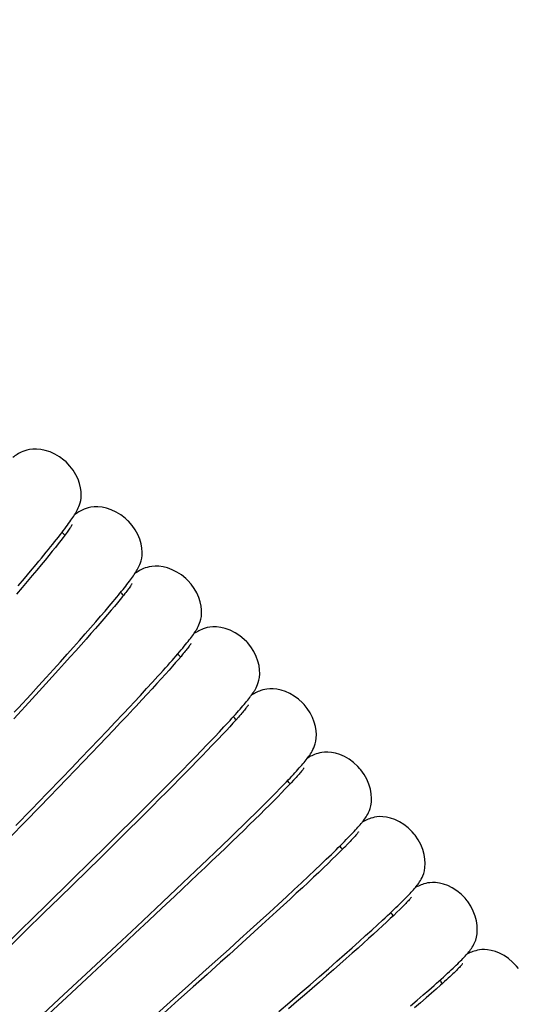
# Model space of a CAD drawing. Extents: x -559 to 3265, y -113 to 867.
# Tile 53 of 69: x 2948 to 2964, y 551 to 582. Entities that reach past the tile are written whole.
import ezdxf

# ---------------------------------------------------------------- set-up
doc = ezdxf.new("R2010")
doc.units = 0
doc.header["$LTSCALE"] = 2
doc.header["$MEASUREMENT"] = 0
doc.layers.get('0').update_dxf_attribs({"linetype": 'CONTINUOUS'})
doc.layers.get('DEFPOINTS').update_dxf_attribs({"linetype": 'CONTINUOUS'})
doc.layers.add('COSTRUZIONE', color=4, linetype='CONTINUOUS', lineweight=13)
doc.styles.add('ISO', font='tahoma.ttf')
doc.dimstyles.new('ISO-25', dxfattribs={"dimtxt": 20, "dimasz": 4, "dimexe": 1, "dimexo": 1.5, "dimgap": 1.5, "dimtad": 1, "dimdec": 0, "dimtxsty": 'ISO', "dimcen": 2.5, "dimclrd": 7, "dimclre": 7, "dimclrt": 7, "dimadec": 0, "dimazin": 0, "dimtfac": 1, "dimtdec": 0, "dimtmove": 0, "dimatfit": 3, "dimfxl": 1, "dimlwd": 13, "dimarcsym": 0})

# ---------------------------------------------------------------- blocks, each defined once
blk = doc.blocks.new('*D32')
at = {"layer": 'COSTRUZIONE', "color": 7, "lineweight": -2, "transparency": 16777216}
for p, q in [((2871.648, 599.245), (3041.657, 599.245)), ((2999.654, 73.672), (3041.657, 73.672))]:
    blk.add_line(p, q, dxfattribs=at)
at = {"layer": 'COSTRUZIONE', "color": 7, "lineweight": 13, "transparency": 16777216}
blk.add_line((3040.657, 77.672), (3040.657, 595.245), dxfattribs=at)
at = {"layer": 'COSTRUZIONE', "color": 7, "transparency": 16777216}
for points in [[(3039.99, 595.245), (3041.324, 595.245), (3040.657, 599.245)], [(3039.99, 77.672), (3041.324, 77.672), (3040.657, 73.672)]]:
    blk.add_solid(points, dxfattribs=at)
at = {"layer": 'DEFPOINTS', "color": 0, "transparency": 16777216}
for p in [(2870.148, 599.245), (3040.657, 599.245), (2998.154, 73.672)]:
    blk.add_point(p, dxfattribs=at)
at = {"layer": 'COSTRUZIONE', "color": 7, "transparency": 16777216, "insert": (3028.741, 336.459), "char_height": 20, "attachment_point": 5, "rotation": 90, "style": 'ISO'}
blk.add_mtext('525', dxfattribs=at)

msp = doc.modelspace()

# ---------------------------------------------------------------- linework, layer by layer
at = {"color": 7, "linetype": 'Continuous'}
for p, q in [((2949.212, 565.855), (2949.177, 565.81)), ((2949.02, 565.606), (2948.928, 565.49)), ((2949.103, 565.713), (2949.02, 565.606)), ((2949.177, 565.81), (2949.103, 565.713)), ((2948.718, 565.229), (2948.599, 565.084)), ((2948.827, 565.365), (2948.718, 565.229)), ((2948.928, 565.49), (2948.827, 565.365)), ((2948.129, 564.727), (2948.309, 564.944)), ((2948.471, 564.929), (2948.333, 564.763)), ((2948.599, 565.084), (2948.471, 564.929)), ((2947.935, 564.497), (2948.129, 564.727)), ((2948.333, 564.763), (2948.185, 564.586)), ((2947.728, 564.253), (2947.935, 564.497)), ((2948.027, 564.398), (2947.859, 564.2)), ((2948.185, 564.586), (2948.027, 564.398)), ((2947.859, 564.2), (2947.681, 563.992)), ((2950.657, 563.607), (2950.781, 563.754)), ((2950.919, 563.713), (2950.823, 563.598)), ((2951.006, 563.82), (2950.919, 563.713)), ((2951.086, 563.918), (2951.006, 563.82)), ((2950.378, 563.281), (2950.522, 563.449)), ((2950.605, 563.341), (2950.484, 563.199)), ((2950.522, 563.449), (2950.657, 563.607)), ((2950.718, 563.473), (2950.605, 563.341)), ((2950.823, 563.598), (2950.718, 563.473)), ((2950.059, 562.916), (2950.223, 563.104)), ((2950.354, 563.05), (2950.216, 562.892)), ((2950.223, 563.104), (2950.378, 563.281)), ((2950.484, 563.199), (2950.354, 563.05)), ((2949.701, 562.51), (2949.885, 562.718)), ((2949.885, 562.718), (2950.059, 562.916)), ((2950.07, 562.725), (2949.916, 562.551)), ((2950.216, 562.892), (2950.07, 562.725)), ((2949.506, 562.292), (2949.701, 562.51)), ((2949.916, 562.551), (2949.754, 562.368)), ((2949.088, 561.826), (2949.302, 562.064)), ((2949.302, 562.064), (2949.506, 562.292)), ((2949.584, 562.178), (2949.406, 561.98)), ((2949.754, 562.368), (2949.584, 562.178)), ((2948.864, 561.578), (2949.088, 561.826)), ((2949.221, 561.774), (2949.028, 561.56)), ((2949.406, 561.98), (2949.221, 561.774)), ((2952.788, 561.795), (2952.688, 561.68)), ((2952.879, 561.9), (2952.788, 561.795)), ((2952.961, 561.997), (2952.879, 561.9)), ((2948.63, 561.32), (2948.864, 561.578)), ((2949.028, 561.56), (2948.827, 561.339)), ((2952.578, 561.556), (2952.459, 561.422)), ((2952.688, 561.68), (2952.578, 561.556)), ((2948.388, 561.053), (2948.63, 561.32)), ((2948.827, 561.339), (2948.619, 561.11)), ((2951.857, 560.961), (2952.046, 561.166)), ((2952.189, 561.124), (2952.039, 560.96)), ((2952.046, 561.166), (2952.221, 561.358)), ((2952.329, 561.278), (2952.189, 561.124)), ((2952.459, 561.422), (2952.329, 561.278)), ((2948.136, 560.778), (2948.388, 561.053)), ((2948.404, 560.875), (2948.182, 560.632)), ((2948.619, 561.11), (2948.404, 560.875)), ((2951.656, 560.743), (2951.857, 560.961)), ((2952.039, 560.96), (2951.877, 560.785)), ((2951.877, 560.785), (2951.706, 560.6)), ((2947.836, 560.255), (2947.598, 559.996)), ((2951.096, 560.144), (2951.33, 560.393)), ((2951.428, 560.302), (2951.229, 560.091)), ((2950.591, 559.61), (2950.849, 559.883)), ((2951.02, 559.87), (2950.802, 559.639)), ((2950.849, 559.883), (2951.096, 560.144)), ((2951.229, 560.091), (2951.02, 559.87)), ((2954.339, 559.732), (2954.471, 559.875)), ((2954.722, 559.955), (2954.629, 559.852)), ((2954.805, 560.048), (2954.722, 559.955)), ((2954.843, 560.092), (2954.805, 560.048)), ((2950.32, 559.326), (2950.591, 559.61)), ((2950.802, 559.639), (2950.573, 559.399)), ((2954.196, 559.58), (2954.339, 559.732)), ((2954.416, 559.62), (2954.295, 559.491)), ((2954.527, 559.74), (2954.416, 559.62)), ((2954.629, 559.852), (2954.527, 559.74)), ((2950.039, 559.032), (2950.32, 559.326)), ((2950.573, 559.399), (2950.335, 559.149)), ((2953.794, 559.158), (2953.963, 559.334)), ((2954.295, 559.491), (2954.166, 559.354)), ((2949.748, 558.728), (2950.039, 559.032)), ((2950.335, 559.149), (2950.088, 558.892)), ((2953.425, 558.778), (2953.615, 558.973)), ((2953.615, 558.973), (2953.794, 559.158)), ((2953.803, 558.975), (2953.643, 558.809)), ((2953.955, 559.133), (2953.803, 558.975)), ((2949.447, 558.415), (2949.748, 558.728)), ((2949.833, 558.626), (2949.568, 558.351)), ((2950.088, 558.892), (2949.833, 558.626)), ((2953.225, 558.573), (2953.425, 558.778)), ((2953.474, 558.635), (2953.296, 558.453)), ((2953.643, 558.809), (2953.474, 558.635)), ((2949.137, 558.093), (2949.447, 558.415)), ((2949.568, 558.351), (2949.295, 558.068)), ((2952.794, 558.135), (2953.015, 558.359)), ((2953.015, 558.359), (2953.225, 558.573)), ((2953.296, 558.453), (2953.109, 558.263)), ((2948.658, 557.598), (2949.137, 558.093)), ((2949.295, 558.068), (2949.013, 557.777)), ((2952.563, 557.901), (2952.794, 558.135)), ((2952.913, 558.065), (2952.709, 557.859)), ((2953.109, 558.263), (2952.913, 558.065)), ((2956.577, 558.03), (2956.492, 557.938)), ((2949.013, 557.777), (2948.723, 557.477)), ((2952.071, 557.408), (2952.322, 557.659)), ((2952.496, 557.645), (2952.275, 557.424)), ((2952.322, 557.659), (2952.563, 557.901)), ((2952.709, 557.859), (2952.496, 557.645)), ((2956.005, 557.624), (2956.147, 557.769)), ((2956.147, 557.769), (2956.28, 557.906)), ((2956.296, 557.732), (2956.184, 557.617)), ((2956.398, 557.839), (2956.296, 557.732)), ((2956.492, 557.938), (2956.398, 557.839)), ((2948.166, 557.09), (2948.658, 557.598)), ((2948.723, 557.477), (2948.424, 557.17)), ((2951.811, 557.148), (2952.071, 557.408)), ((2952.275, 557.424), (2952.046, 557.195)), ((2955.692, 557.31), (2955.853, 557.471)), ((2955.936, 557.364), (2955.799, 557.227)), ((2955.853, 557.471), (2956.005, 557.624)), ((2956.064, 557.494), (2955.936, 557.364)), ((2956.184, 557.617), (2956.064, 557.494)), ((2947.662, 556.572), (2948.166, 557.09)), ((2948.424, 557.17), (2947.961, 556.694)), ((2951.405, 556.744), (2951.811, 557.148)), ((2952.046, 557.195), (2951.809, 556.959)), ((2955.341, 556.962), (2955.521, 557.14)), ((2955.653, 557.082), (2955.498, 556.929)), ((2955.521, 557.14), (2955.692, 557.31)), ((2955.799, 557.227), (2955.653, 557.082)), ((2950.98, 556.322), (2951.405, 556.744)), ((2951.564, 556.716), (2951.312, 556.466)), ((2951.809, 556.959), (2951.564, 556.716)), ((2954.951, 556.58), (2955.151, 556.775)), ((2955.151, 556.775), (2955.341, 556.962)), ((2955.336, 556.769), (2955.164, 556.601)), ((2955.498, 556.929), (2955.336, 556.769)), ((2958.93, 556.895), (2958.955, 556.94)), ((2947.961, 556.694), (2947.48, 556.201)), ((2951.312, 556.466), (2951.052, 556.209)), ((2954.742, 556.377), (2954.951, 556.58)), ((2954.985, 556.426), (2954.797, 556.244)), ((2955.164, 556.601), (2954.985, 556.426)), ((2950.537, 555.885), (2950.98, 556.322)), ((2951.052, 556.209), (2950.785, 555.945)), ((2954.295, 555.946), (2954.523, 556.166)), ((2954.523, 556.166), (2954.742, 556.377)), ((2954.797, 556.244), (2954.601, 556.055)), ((2950.079, 555.434), (2950.537, 555.885)), ((2950.785, 555.945), (2950.371, 555.538)), ((2954.058, 555.718), (2954.295, 555.946)), ((2954.397, 555.859), (2954.185, 555.656)), ((2954.601, 556.055), (2954.397, 555.859)), ((2958.166, 555.832), (2958.06, 555.726)), ((2958.216, 555.882), (2958.166, 555.832)), ((2958.307, 555.975), (2958.216, 555.882)), ((2949.448, 554.814), (2950.079, 555.434)), ((2950.371, 555.538), (2949.943, 555.117)), ((2953.425, 555.114), (2953.811, 555.482)), ((2953.966, 555.446), (2953.738, 555.229)), ((2953.811, 555.482), (2954.058, 555.718)), ((2954.185, 555.656), (2953.966, 555.446)), ((2957.447, 555.317), (2957.625, 555.487)), ((2957.818, 555.488), (2957.682, 555.356)), ((2957.944, 555.611), (2957.818, 555.488)), ((2958.06, 555.726), (2957.944, 555.611)), ((2949.943, 555.117), (2949.501, 554.685)), ((2953.738, 555.229), (2953.503, 555.006)), ((2957.051, 554.943), (2957.256, 555.136)), ((2957.256, 555.136), (2957.447, 555.317)), ((2957.536, 555.217), (2957.381, 555.069)), ((2957.682, 555.356), (2957.536, 555.217)), ((2948.633, 554.016), (2949.448, 554.814)), ((2953.019, 554.73), (2953.425, 555.114)), ((2953.503, 555.006), (2953.26, 554.776)), ((2956.832, 554.737), (2957.051, 554.943)), ((2957.216, 554.913), (2957.041, 554.749)), ((2957.381, 555.069), (2957.216, 554.913)), ((2960.646, 554.804), (2960.672, 554.848)), ((2949.501, 554.685), (2949.047, 554.241)), ((2952.595, 554.329), (2953.019, 554.73)), ((2953.009, 554.538), (2952.75, 554.294)), ((2953.26, 554.776), (2953.009, 554.538)), ((2956.347, 554.288), (2956.597, 554.519)), ((2956.597, 554.519), (2956.832, 554.737)), ((2956.857, 554.577), (2956.663, 554.397)), ((2957.041, 554.749), (2956.857, 554.577)), ((2949.047, 554.241), (2948.583, 553.788)), ((2952.153, 553.912), (2952.595, 554.329)), ((2952.75, 554.294), (2952.348, 553.916)), ((2956.082, 554.043), (2956.347, 554.288)), ((2956.46, 554.209), (2956.247, 554.014)), ((2956.663, 554.397), (2956.46, 554.209)), ((2947.8, 553.202), (2948.633, 554.016)), ((2951.539, 553.335), (2952.153, 553.912)), ((2952.348, 553.916), (2951.929, 553.523)), ((2955.8, 553.785), (2956.082, 554.043)), ((2956.247, 554.014), (2956.026, 553.811)), ((2959.985, 553.878), (2959.892, 553.788)), ((2960.027, 553.92), (2959.985, 553.878)), ((2948.583, 553.788), (2947.952, 553.173)), ((2955.501, 553.512), (2955.8, 553.785)), ((2955.795, 553.6), (2955.556, 553.382)), ((2956.026, 553.811), (2955.795, 553.6)), ((2959.264, 553.382), (2959.432, 553.537)), ((2959.679, 553.585), (2959.558, 553.472)), ((2959.79, 553.69), (2959.679, 553.585)), ((2959.892, 553.788), (2959.79, 553.69)), ((2950.898, 552.735), (2951.539, 553.335)), ((2951.929, 553.523), (2951.494, 553.116)), ((2954.853, 552.924), (2955.186, 553.225)), ((2955.186, 553.225), (2955.501, 553.512)), ((2955.556, 553.382), (2955.308, 553.157)), ((2959.082, 553.216), (2959.264, 553.382)), ((2959.29, 553.224), (2959.142, 553.089)), ((2959.429, 553.352), (2959.29, 553.224)), ((2959.558, 553.472), (2959.429, 553.352)), ((2951.494, 553.116), (2951.044, 552.695)), ((2954.505, 552.61), (2954.853, 552.924)), ((2955.051, 552.925), (2954.786, 552.685)), ((2955.308, 553.157), (2955.051, 552.925)), ((2958.677, 552.851), (2958.887, 553.039)), ((2958.985, 552.947), (2958.818, 552.798)), ((2958.887, 553.039), (2959.082, 553.216)), ((2959.142, 553.089), (2958.985, 552.947)), ((2950.066, 551.958), (2950.898, 552.735)), ((2951.044, 552.695), (2950.578, 552.261)), ((2954.144, 552.284), (2954.505, 552.61)), ((2954.786, 552.685), (2954.513, 552.439)), ((2958.214, 552.44), (2958.453, 552.651)), ((2958.453, 552.651), (2958.677, 552.851)), ((2958.643, 552.641), (2958.459, 552.477)), ((2958.818, 552.798), (2958.643, 552.641)), ((2953.772, 551.95), (2954.144, 552.284)), ((2954.513, 552.439), (2954.232, 552.187)), ((2957.96, 552.216), (2958.214, 552.44)), ((2958.265, 552.306), (2958.063, 552.128)), ((2958.459, 552.477), (2958.265, 552.306)), ((2949.038, 551), (2950.066, 551.958)), ((2950.578, 552.261), (2950.098, 551.814)), ((2954.232, 552.187), (2953.797, 551.797)), ((2957.406, 551.73), (2957.691, 551.979)), ((2957.691, 551.979), (2957.96, 552.216)), ((2958.063, 552.128), (2957.853, 551.943)), ((2950.098, 551.814), (2949.442, 551.204)), ((2953.199, 551.437), (2953.772, 551.95)), ((2953.797, 551.797), (2953.347, 551.394)), ((2957.104, 551.467), (2957.406, 551.73)), ((2957.633, 551.751), (2957.406, 551.553)), ((2957.853, 551.943), (2957.633, 551.751)), ((2952.617, 550.916), (2953.199, 551.437)), ((2953.347, 551.394), (2952.882, 550.98)), ((2956.787, 551.192), (2957.104, 551.467)), ((2957.17, 551.348), (2956.925, 551.136)), ((2957.406, 551.553), (2957.17, 551.348)), ((2960.917, 551.296), (2961.086, 551.444)), ((2961.154, 551.326), (2961, 551.191)), ((2961.294, 551.452), (2961.154, 551.326)), ((2956.453, 550.904), (2956.787, 551.192)), ((2956.925, 551.136), (2956.672, 550.918)), ((2960.539, 550.968), (2960.735, 551.137)), ((2960.833, 551.045), (2960.654, 550.89)), ((2960.735, 551.137), (2960.917, 551.296)), ((2961, 551.191), (2960.833, 551.045)), ((2951.843, 550.227), (2952.617, 550.916)), ((2952.882, 550.98), (2952.405, 550.555)), ((2956.105, 550.604), (2956.453, 550.904)), ((2956.672, 550.918), (2956.41, 550.692)), ((2960.33, 550.789), (2960.539, 550.968)), ((2960.654, 550.89), (2960.461, 550.724))]:
    msp.add_line(p, q, dxfattribs=at)
for points in [[(2949.27, 568.232), (2949.203, 568.291), (2949.059, 568.396), (2948.91, 568.483), (2948.756, 568.551), (2948.603, 568.601), (2948.459, 568.631), (2948.325, 568.645), (2948.202, 568.644), (2948.098, 568.631), (2948.013, 568.613), (2947.944, 568.592), (2947.884, 568.569), (2947.831, 568.545), (2947.786, 568.523), (2947.744, 568.499), (2947.704, 568.475), (2947.666, 568.451), (2947.628, 568.426), (2947.591, 568.4), (2947.562, 568.379)], [(2949.662, 566.756), (2949.684, 566.806), (2949.704, 566.859), (2949.723, 566.921), (2949.741, 566.992), (2949.754, 567.073), (2949.76, 567.167), (2949.756, 567.279), (2949.739, 567.405), (2949.706, 567.539), (2949.656, 567.679), (2949.587, 567.823), (2949.5, 567.964), (2949.396, 568.1), (2949.27, 568.232)], [(2948.774, 565.51), (2948.841, 565.593), (2948.904, 565.673), (2948.965, 565.749), (2949.023, 565.823), (2949.078, 565.893), (2949.13, 565.961), (2949.179, 566.025), (2949.226, 566.087), (2949.271, 566.146), (2949.312, 566.203), (2949.352, 566.257), (2949.389, 566.309), (2949.424, 566.359), (2949.457, 566.406), (2949.487, 566.452), (2949.516, 566.496), (2949.544, 566.539), (2949.569, 566.581), (2949.594, 566.624)], [(2950.292, 566.79), (2950.17, 566.789), (2950.066, 566.778), (2949.984, 566.76), (2949.916, 566.74), (2949.857, 566.718), (2949.806, 566.696), (2949.762, 566.674), (2949.721, 566.652), (2949.681, 566.629), (2949.644, 566.607), (2949.607, 566.583), (2949.57, 566.558), (2949.545, 566.541)], [(2949.594, 566.624), (2949.618, 566.666), (2949.64, 566.71), (2949.662, 566.756)], [(2951.248, 566.354), (2951.173, 566.423), (2951.029, 566.532), (2950.879, 566.622), (2950.724, 566.693), (2950.57, 566.744), (2950.425, 566.776), (2950.292, 566.79)], [(2949.463, 566.217), (2949.463, 566.216), (2949.461, 566.212), (2949.456, 566.203), (2949.448, 566.19), (2949.438, 566.174), (2949.425, 566.154), (2949.41, 566.131), (2949.393, 566.105), (2949.373, 566.077)], [(2951.68, 565.065), (2951.698, 565.14), (2951.71, 565.23), (2951.714, 565.341), (2951.705, 565.469), (2951.679, 565.607), (2951.636, 565.751), (2951.573, 565.902), (2951.492, 566.05), (2951.392, 566.194), (2951.274, 566.329), (2951.249, 566.354)], [(2949.373, 566.077), (2949.351, 566.046), (2949.328, 566.012), (2949.302, 565.976), (2949.274, 565.938), (2949.244, 565.898), (2949.212, 565.855)], [(2948.309, 564.944), (2948.395, 565.047), (2948.477, 565.146), (2948.556, 565.242), (2948.632, 565.335), (2948.704, 565.424), (2948.774, 565.51)], [(2951.598, 564.854), (2951.619, 564.898), (2951.64, 564.945), (2951.661, 565), (2951.68, 565.065)], [(2950.781, 563.754), (2950.84, 563.825), (2950.896, 563.893), (2950.95, 563.958), (2951.002, 564.021), (2951.052, 564.082), (2951.099, 564.141), (2951.144, 564.197), (2951.187, 564.252), (2951.227, 564.304), (2951.266, 564.355), (2951.303, 564.403), (2951.338, 564.45), (2951.371, 564.495), (2951.402, 564.538), (2951.431, 564.58), (2951.459, 564.62), (2951.485, 564.66), (2951.509, 564.698), (2951.533, 564.736)], [(2952.252, 564.887), (2952.13, 564.891), (2952.025, 564.883), (2951.941, 564.868), (2951.871, 564.85), (2951.81, 564.83), (2951.757, 564.809), (2951.711, 564.789), (2951.669, 564.767), (2951.628, 564.745), (2951.589, 564.723), (2951.55, 564.7), (2951.511, 564.675), (2951.483, 564.656)], [(2951.533, 564.736), (2951.556, 564.774), (2951.577, 564.813), (2951.598, 564.854)], [(2953.182, 564.43), (2953.115, 564.494), (2952.976, 564.606), (2952.83, 564.7), (2952.679, 564.775), (2952.528, 564.831), (2952.385, 564.868), (2952.252, 564.887)], [(2951.394, 564.334), (2951.394, 564.334), (2951.391, 564.328), (2951.385, 564.318), (2951.376, 564.305), (2951.365, 564.288), (2951.351, 564.267), (2951.335, 564.244), (2951.316, 564.218), (2951.295, 564.188)], [(2953.558, 563.056), (2953.58, 563.119), (2953.6, 563.192), (2953.615, 563.275), (2953.623, 563.372), (2953.622, 563.485), (2953.607, 563.611), (2953.578, 563.746), (2953.532, 563.886), (2953.468, 564.03), (2953.387, 564.171), (2953.29, 564.308), (2953.182, 564.43)], [(2951.156, 564.007), (2951.122, 563.963), (2951.086, 563.918)], [(2951.295, 564.188), (2951.271, 564.157), (2951.246, 564.123), (2951.218, 564.086), (2951.188, 564.048), (2951.156, 564.007)], [(2953.512, 562.952), (2953.536, 563.002), (2953.558, 563.056)], [(2952.534, 561.706), (2952.604, 561.785), (2952.672, 561.862), (2952.736, 561.936), (2952.798, 562.006), (2952.856, 562.074), (2952.912, 562.139), (2952.965, 562.202), (2953.015, 562.262), (2953.062, 562.319), (2953.107, 562.374), (2953.15, 562.427), (2953.19, 562.477), (2953.228, 562.525), (2953.263, 562.572), (2953.297, 562.616), (2953.328, 562.659), (2953.358, 562.701), (2953.386, 562.742), (2953.413, 562.782), (2953.439, 562.822)], [(2954.102, 562.944), (2953.983, 562.946), (2953.881, 562.936), (2953.8, 562.92), (2953.735, 562.902), (2953.677, 562.882), (2953.625, 562.862), (2953.581, 562.841), (2953.538, 562.82), (2953.496, 562.798), (2953.456, 562.775), (2953.415, 562.751), (2953.376, 562.727)], [(2953.439, 562.822), (2953.464, 562.863), (2953.488, 562.906), (2953.512, 562.952)], [(2955.07, 562.461), (2954.989, 562.542), (2954.846, 562.659), (2954.695, 562.756), (2954.539, 562.834), (2954.382, 562.892), (2954.236, 562.927), (2954.102, 562.944)], [(2953.28, 562.407), (2953.28, 562.407), (2953.277, 562.401), (2953.27, 562.391), (2953.261, 562.378), (2953.25, 562.361), (2953.235, 562.341), (2953.218, 562.318), (2953.199, 562.292)], [(2955.419, 561.092), (2955.442, 561.157), (2955.463, 561.231), (2955.479, 561.321), (2955.488, 561.432), (2955.484, 561.56), (2955.465, 561.699), (2955.428, 561.845), (2955.372, 561.997), (2955.297, 562.149), (2955.204, 562.297), (2955.092, 562.437), (2955.07, 562.461)], [(2953.034, 562.084), (2952.999, 562.042), (2952.961, 561.997)], [(2953.199, 562.292), (2953.177, 562.263), (2953.153, 562.232), (2953.126, 562.199), (2953.098, 562.163), (2953.067, 562.125), (2953.034, 562.084)], [(2952.221, 561.358), (2952.304, 561.45), (2952.384, 561.538), (2952.46, 561.624), (2952.534, 561.706)], [(2954.471, 559.875), (2954.534, 559.943), (2954.594, 560.009), (2954.651, 560.072), (2954.706, 560.133), (2954.759, 560.192), (2954.81, 560.249), (2954.858, 560.304), (2954.903, 560.357), (2954.947, 560.407), (2954.988, 560.456), (2955.028, 560.504), (2955.065, 560.549), (2955.101, 560.593), (2955.135, 560.635), (2955.166, 560.676), (2955.197, 560.716), (2955.225, 560.755), (2955.252, 560.793), (2955.278, 560.83)], [(2956.911, 560.449), (2956.862, 560.502), (2956.733, 560.619), (2956.596, 560.719), (2956.454, 560.803), (2956.31, 560.868), (2956.171, 560.914), (2956.039, 560.943), (2955.916, 560.957), (2955.809, 560.958), (2955.721, 560.949), (2955.648, 560.936), (2955.584, 560.92), (2955.528, 560.902), (2955.481, 560.884), (2955.437, 560.866), (2955.395, 560.847), (2955.355, 560.827), (2955.317, 560.807), (2955.278, 560.785), (2955.239, 560.763), (2955.225, 560.754)], [(2955.278, 560.83), (2955.302, 560.868), (2955.326, 560.906), (2955.35, 560.947)], [(2955.35, 560.947), (2955.373, 560.99), (2955.396, 561.037), (2955.419, 561.092)], [(2947.609, 560.202), (2947.744, 560.349), (2948.136, 560.778)], [(2948.182, 560.632), (2947.953, 560.383), (2947.836, 560.255)], [(2951.33, 560.393), (2951.442, 560.513), (2951.656, 560.743)], [(2951.706, 560.6), (2951.523, 560.404), (2951.428, 560.302)], [(2955.022, 560.305), (2954.998, 560.275), (2954.972, 560.243), (2954.943, 560.209), (2954.912, 560.172), (2954.879, 560.133), (2954.843, 560.092)], [(2955.121, 560.437), (2955.121, 560.436), (2955.118, 560.432), (2955.112, 560.424), (2955.104, 560.412), (2955.093, 560.396), (2955.079, 560.378), (2955.063, 560.356), (2955.044, 560.332), (2955.022, 560.305)], [(2957.171, 558.955), (2957.197, 559.005), (2957.223, 559.059), (2957.248, 559.122), (2957.271, 559.194), (2957.29, 559.277), (2957.303, 559.373), (2957.306, 559.486), (2957.298, 559.612), (2957.274, 559.748), (2957.235, 559.889), (2957.178, 560.036), (2957.104, 560.181), (2957.013, 560.322), (2956.912, 560.449)], [(2953.963, 559.334), (2954.043, 559.419), (2954.196, 559.58)], [(2954.166, 559.354), (2954.028, 559.208), (2953.955, 559.133)], [(2957.791, 558.917), (2957.671, 558.928), (2957.567, 558.926), (2957.482, 558.916), (2957.413, 558.902), (2957.351, 558.885), (2957.297, 558.867), (2957.25, 558.849), (2957.206, 558.831), (2957.163, 558.811), (2957.123, 558.791), (2957.082, 558.77), (2957.041, 558.747), (2957.026, 558.739)], [(2957.065, 558.791), (2957.092, 558.83), (2957.119, 558.87), (2957.145, 558.91), (2957.171, 558.955)], [(2958.704, 558.394), (2958.636, 558.469), (2958.502, 558.592), (2958.36, 558.695), (2958.213, 558.78), (2958.064, 558.846), (2957.923, 558.891), (2957.791, 558.917)], [(2956.28, 557.906), (2956.343, 557.971), (2956.403, 558.034), (2956.461, 558.095), (2956.516, 558.154), (2956.569, 558.211), (2956.62, 558.266), (2956.668, 558.319), (2956.714, 558.369), (2956.758, 558.418), (2956.8, 558.465), (2956.839, 558.511), (2956.876, 558.554), (2956.912, 558.596), (2956.946, 558.637), (2956.978, 558.677), (2957.008, 558.716), (2957.037, 558.754), (2957.065, 558.791)], [(2956.914, 558.422), (2956.914, 558.422), (2956.91, 558.417), (2956.904, 558.407), (2956.894, 558.395), (2956.882, 558.379), (2956.867, 558.359), (2956.849, 558.337), (2956.828, 558.312), (2956.805, 558.285), (2956.78, 558.255)], [(2958.955, 556.94), (2958.981, 556.991), (2959.007, 557.051), (2959.032, 557.121), (2959.054, 557.207), (2959.071, 557.315), (2959.077, 557.443), (2959.067, 557.583), (2959.04, 557.734), (2958.993, 557.893), (2958.926, 558.053), (2958.84, 558.209), (2958.734, 558.358), (2958.705, 558.394)], [(2956.78, 558.255), (2956.752, 558.223), (2956.721, 558.188), (2956.689, 558.152), (2956.654, 558.113), (2956.617, 558.072), (2956.577, 558.03)], [(2957.94, 555.793), (2958.011, 555.863), (2958.079, 555.931), (2958.144, 555.996), (2958.206, 556.058), (2958.265, 556.118), (2958.321, 556.175), (2958.375, 556.231), (2958.425, 556.284), (2958.473, 556.334), (2958.519, 556.383), (2958.562, 556.43), (2958.602, 556.474), (2958.641, 556.517), (2958.677, 556.558), (2958.711, 556.598), (2958.743, 556.636), (2958.773, 556.673), (2958.801, 556.709), (2958.829, 556.745)], [(2959.558, 556.84), (2959.437, 556.855), (2959.332, 556.856), (2959.247, 556.848), (2959.176, 556.837), (2959.114, 556.822), (2959.06, 556.805), (2959.012, 556.789), (2958.967, 556.771), (2958.924, 556.753), (2958.883, 556.734), (2958.841, 556.714), (2958.8, 556.692), (2958.78, 556.681)], [(2958.829, 556.745), (2958.855, 556.78), (2958.88, 556.816), (2958.905, 556.855), (2958.93, 556.895)], [(2960.449, 556.297), (2960.386, 556.37), (2960.257, 556.495), (2960.119, 556.602), (2959.974, 556.691), (2959.828, 556.761), (2959.688, 556.81), (2959.558, 556.84)], [(2958.521, 556.202), (2958.492, 556.17), (2958.46, 556.136), (2958.426, 556.099), (2958.389, 556.06), (2958.349, 556.019), (2958.307, 555.975)], [(2958.66, 556.368), (2958.66, 556.367), (2958.656, 556.362), (2958.649, 556.353), (2958.64, 556.34), (2958.627, 556.325), (2958.611, 556.306), (2958.593, 556.284), (2958.572, 556.259), (2958.548, 556.232), (2958.521, 556.202)], [(2960.672, 554.848), (2960.699, 554.9), (2960.726, 554.961), (2960.752, 555.032), (2960.775, 555.119), (2960.793, 555.227), (2960.799, 555.355), (2960.791, 555.495), (2960.766, 555.644), (2960.722, 555.802), (2960.658, 555.961), (2960.576, 556.116), (2960.475, 556.265), (2960.45, 556.297)], [(2957.625, 555.487), (2957.708, 555.568), (2957.789, 555.646), (2957.866, 555.721), (2957.94, 555.793)], [(2960.543, 554.656), (2960.569, 554.69), (2960.595, 554.726), (2960.62, 554.764), (2960.646, 554.804)], [(2959.588, 553.681), (2959.661, 553.75), (2959.731, 553.816), (2959.798, 553.88), (2959.862, 553.941), (2959.924, 554), (2959.982, 554.057), (2960.037, 554.111), (2960.09, 554.163), (2960.14, 554.214), (2960.188, 554.262), (2960.233, 554.308), (2960.276, 554.352), (2960.316, 554.395), (2960.354, 554.436), (2960.39, 554.475), (2960.424, 554.513), (2960.456, 554.55), (2960.486, 554.586), (2960.515, 554.621), (2960.543, 554.656)], [(2961.255, 554.726), (2961.135, 554.742), (2961.031, 554.745), (2960.947, 554.738), (2960.876, 554.728), (2960.815, 554.714), (2960.76, 554.699), (2960.712, 554.683), (2960.668, 554.666), (2960.624, 554.649), (2960.583, 554.631), (2960.541, 554.612), (2960.5, 554.591), (2960.484, 554.584)], [(2962.145, 554.16), (2962.079, 554.24), (2961.951, 554.368), (2961.814, 554.478), (2961.67, 554.57), (2961.524, 554.643), (2961.385, 554.694), (2961.255, 554.726)], [(2960.357, 554.272), (2960.357, 554.271), (2960.352, 554.265), (2960.344, 554.255), (2960.333, 554.242), (2960.319, 554.225), (2960.302, 554.205), (2960.282, 554.183), (2960.259, 554.158), (2960.233, 554.13)], [(2960.233, 554.13), (2960.205, 554.101), (2960.175, 554.069), (2960.141, 554.035), (2960.106, 553.998), (2960.068, 553.96), (2960.027, 553.92)], [(2962.311, 552.67), (2962.337, 552.714), (2962.365, 552.766), (2962.394, 552.827), (2962.421, 552.898), (2962.445, 552.986), (2962.464, 553.094), (2962.473, 553.222), (2962.466, 553.362), (2962.444, 553.511), (2962.402, 553.668), (2962.342, 553.827), (2962.264, 553.982), (2962.166, 554.132), (2962.145, 554.16)], [(2959.432, 553.537), (2959.512, 553.61), (2959.588, 553.681)], [(2947.952, 553.173), (2946.99, 552.236), (2946.829, 552.08), (2946.669, 551.924), (2946.508, 551.768), (2946.349, 551.613), (2946.19, 551.458), (2945.874, 551.151)], [(2945.968, 551.414), (2946.295, 551.734), (2946.461, 551.895), (2946.627, 552.057), (2946.794, 552.219), (2946.961, 552.383), (2947.8, 553.202)], [(2962.923, 552.568), (2962.803, 552.588), (2962.699, 552.594), (2962.614, 552.591), (2962.543, 552.582), (2962.48, 552.571), (2962.425, 552.557), (2962.377, 552.543), (2962.331, 552.527), (2962.287, 552.511), (2962.245, 552.494), (2962.203, 552.476), (2962.16, 552.456), (2962.14, 552.446)], [(2962.204, 552.522), (2962.231, 552.557), (2962.257, 552.592), (2962.284, 552.629), (2962.311, 552.67)], [(2961.242, 551.583), (2961.315, 551.648), (2961.385, 551.712), (2961.453, 551.773), (2961.517, 551.832), (2961.579, 551.888), (2961.637, 551.943), (2961.693, 551.995), (2961.746, 552.045), (2961.797, 552.094), (2961.845, 552.14), (2961.89, 552.185), (2961.933, 552.228), (2961.974, 552.269), (2962.013, 552.309), (2962.049, 552.347), (2962.083, 552.383), (2962.116, 552.419), (2962.147, 552.454), (2962.176, 552.488), (2962.204, 552.522)], [(2963.79, 551.984), (2963.729, 552.06), (2963.606, 552.191), (2963.473, 552.305), (2963.333, 552.4), (2963.19, 552.477), (2963.053, 552.532), (2962.923, 552.568)], [(2961.871, 551.992), (2961.84, 551.961), (2961.806, 551.927), (2961.769, 551.891), (2961.729, 551.852), (2961.685, 551.811), (2961.639, 551.767)], [(2962.006, 552.138), (2962.005, 552.137), (2962, 552.131), (2961.992, 552.121), (2961.98, 552.107), (2961.964, 552.09), (2961.946, 552.07), (2961.924, 552.047), (2961.899, 552.021), (2961.871, 551.992)], [(2961.639, 551.767), (2961.589, 551.721), (2961.537, 551.672), (2961.481, 551.621)], [(2961.086, 551.444), (2961.165, 551.515), (2961.242, 551.583)], [(2961.481, 551.621), (2961.422, 551.567), (2961.36, 551.51), (2961.294, 551.452)], [(2949.442, 551.204), (2948.271, 550.117), (2946.956, 548.895)], [(2948.347, 550.357), (2948.52, 550.518), (2948.692, 550.678), (2949.038, 551)]]:
    msp.add_lwpolyline(points, dxfattribs=at)
for start, end in [(44.95514, 45.022), (43.57374, 43.64073), (42.1928, 42.26033), (40.81289, 40.88049), (39.4341, 39.50212), (38.05574, 38.12378), (36.67911, 36.7475), (35.3023, 35.37066)]:
    msp.add_arc((2870.154, 486.922), 111.75, start, end, dxfattribs=at)

# ---------------------------------------------------------------- dimensions: what is measured, and where the dimension line sits
at = {"layer": 'COSTRUZIONE', "color": 7}
dim = msp.add_linear_dim(base=(3040.657, 599.245), p1=(2998.154, 73.672), p2=(2870.148, 599.245), angle=90, text='525', dimstyle='ISO-25', dxfattribs=at)
dim.commit()
dim.dimension.update_dxf_attribs({"geometry": '*D32', "text_midpoint": (3028.741, 336.459)})

doc.saveas('drawing.dxf')
